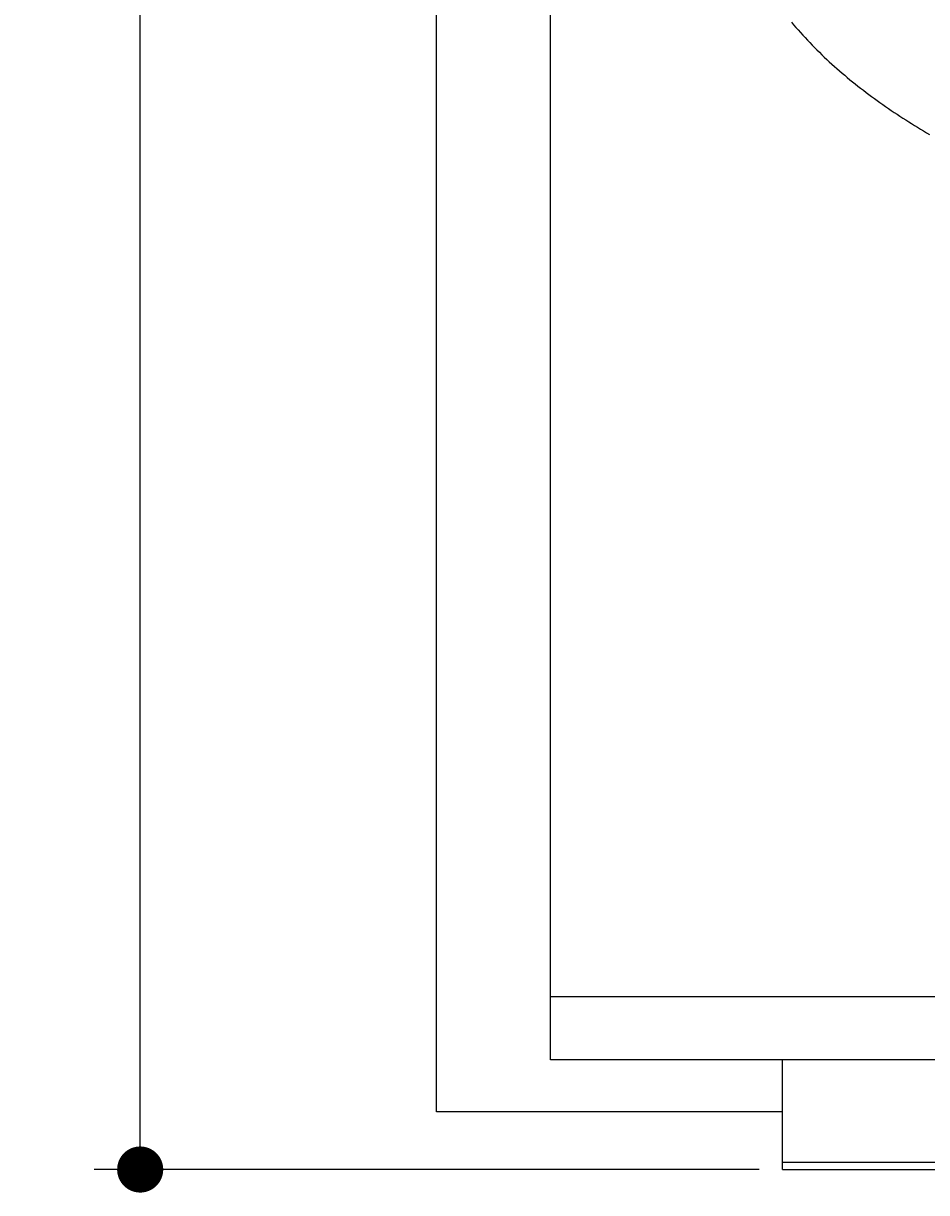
# Model space of a CAD drawing. Extents: x 715 to 7297, y 17 to 5960.
# Tile 1 of 90: x 715 to 1498, y 17 to 1031. Entities that reach past the tile are written whole.
import ezdxf

# ---------------------------------------------------------------- set-up
doc = ezdxf.new("R2010")
doc.units = 0
doc.layers.get('0').update_dxf_attribs({"linetype": 'CONTINUOUS'})
doc.layers.get('DEFPOINTS').update_dxf_attribs({"linetype": 'CONTINUOUS'})
doc.layers.add('4', color=3, linetype='CONTINUOUS')
doc.layers.add('CAR', color=10, linetype='CONTINUOUS')
doc.styles.get("Standard").update_dxf_attribs({"font": 'ISOCP.SHX'})
doc.dimstyles.get("Standard").update_dxf_attribs({"dimtxt": 2.5, "dimasz": 2.5, "dimexe": 1.25, "dimexo": 0.625, "dimtad": 1, "dimcen": 2.5, "dimazin": 3, "dimtfac": 1, "dimtmove": 0, "dimatfit": 3})

# ---------------------------------------------------------------- blocks, each defined once
blk = doc.blocks.new('PUNKT')
at = {"layer": '4', "color": 0, "linetype": 'BYBLOCK'}
blk.add_line((-0.5, 0), (-1, 0), dxfattribs=at)
at = {"layer": '4', "color": 0, "linetype": 'BYBLOCK', "const_width": 0.5}
blk.add_lwpolyline([(-0.25, 0, 1), (0.25, 0, 1)], format="xyb", close=True, dxfattribs=at)
blk = doc.blocks.new('*U18')
at = {"layer": '4', "color": 2}
blk.add_text('540', height=70, rotation=90, dxfattribs=at).set_placement((785.9, 2660.2))
blk = doc.blocks.new('*D4')
at = {"layer": '4'}
for p, q in [((1352.8, 5437.3), (775.9, 5437.3)), ((815.9, 77.3), (815.9, 5397.3)), ((1352.8, 37.3), (775.9, 37.3))]:
    blk.add_line(p, q, dxfattribs=at)
at = {"layer": 'DEFPOINTS', "color": 0}
for p in [(815.9, 5437.3), (1372.8, 5437.3), (1372.8, 37.3)]:
    blk.add_point(p, dxfattribs=at)
blk.add_blockref('*U18', (0, 0))
at = {"layer": '4', "xscale": 40, "yscale": 40, "zscale": 40}
for p, rotation in [((815.9, 5437.3), 90), ((815.9, 37.3), 270)]:
    blk.add_blockref('PUNKT', p, dxfattribs=dict(at, rotation=rotation))

msp = doc.modelspace()

# ---------------------------------------------------------------- linework, layer by layer
for p, q in [((1171.717, 132.271), (1171.717, 5342.271)), ((1072.775, 87.271), (1072.775, 2737.271)), ((1171.717, 187.271), (6020.522, 187.271)), ((4551.187, 132.271), (1171.717, 132.271)), ((1372.775, 71.271), (1372.775, 132.271)), ((1372.775, 37.271), (1372.775, 132.271)), ((1372.775, 87.271), (1072.775, 87.271)), ((1372.775, 61.271), (1372.775, 71.271)), ((1832.775, 43.271), (1372.775, 43.271)), ((1372.775, 37.271), (4772.775, 37.271))]:
    msp.add_line(p, q)
at = {"layer": 'CAR'}
msp.add_polyline3d([(1380.63, 1031.96, 0), (1382.56, 1029.69, 0), (1384.51, 1027.43, 0), (1386.48, 1025.2, 0), (1388.46, 1022.98, 0), (1390.46, 1020.77, 0), (1392.47, 1018.59, 0), (1394.5, 1016.42, 0), (1396.55, 1014.26, 0), (1398.61, 1012.13, 0), (1400.69, 1010.01, 0), (1402.78, 1007.91, 0), (1404.89, 1005.83, 0), (1407.01, 1003.77, 0), (1409.15, 1001.72, 0), (1411.31, 999.685, 0), (1413.48, 997.669, 0), (1415.67, 995.67, 0), (1417.87, 993.687, 0), (1420.08, 991.72, 0), (1422.31, 989.769, 0), (1424.56, 987.833, 0), (1426.82, 985.913, 0), (1429.09, 984.008, 0), (1431.38, 982.119, 0), (1433.68, 980.244, 0), (1435.99, 978.384, 0), (1438.32, 976.538, 0), (1440.66, 974.707, 0), (1443.02, 972.891, 0), (1445.38, 971.088, 0), (1447.77, 969.299, 0), (1450.16, 967.524, 0), (1452.56, 965.763, 0), (1454.98, 964.015, 0), (1457.41, 962.28, 0), (1459.85, 960.558, 0), (1462.31, 958.849, 0), (1464.77, 957.153, 0), (1467.25, 955.469, 0), (1469.74, 953.798, 0), (1472.24, 952.139, 0), (1474.75, 950.491, 0), (1477.27, 948.856, 0), (1479.81, 947.233, 0), (1482.35, 945.62, 0), (1484.9, 944.02, 0), (1487.47, 942.43, 0), (1490.04, 940.852, 0), (1492.63, 939.284, 0), (1495.22, 937.727, 0), (1497.82, 936.18, 0), (1500.44, 934.644, 0)], dxfattribs=at)

# ---------------------------------------------------------------- dimensions: what is measured, and where the dimension line sits
at = {"layer": '4'}
dim = msp.add_linear_dim(base=(815.852, 5437.271), p1=(1372.775, 37.271), p2=(1372.775, 5437.271), angle=90, dimstyle='Standard', dxfattribs=at)
dim.commit()
dim.dimension.update_dxf_attribs({"geometry": '*D4', "text_midpoint": (750.852, 2737.271)})

doc.saveas('drawing.dxf')
